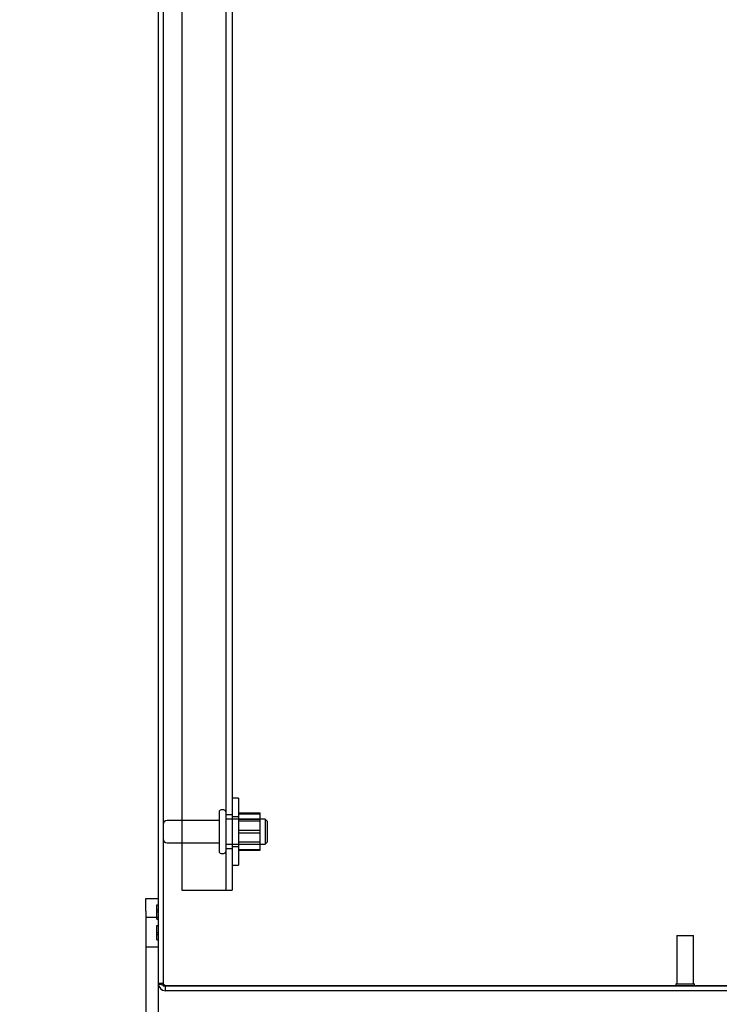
# Model space of a CAD drawing. Header units: inches. Extents: x 1 to 240, y -1 to 159.
# Tile 13 of 103: x 12 to 23, y 68 to 83. Entities that reach past the tile are written whole.
import ezdxf
from ezdxf.enums import TextEntityAlignment as Align
from ezdxf.lldxf.tags import DXFTag

# ---------------------------------------------------------------- set-up
doc = ezdxf.new("R2010")
doc.units = ezdxf.units.IN
doc.header["$MEASUREMENT"] = 0
for name, color, linetype in [('COM40678', 7, 'Continuous'), ('COM43552', 7, 'Continuous'), ('COM43581', 7, 'Continuous'), ('Default', 7, 'Continuous'), ('FET07710', 7, 'Continuous'), ('NTS166105', 7, 'Continuous'), ('STD21878', 7, 'Continuous'), ('STD26094', 7, 'Continuous'), ('WAF25059', 7, 'Continuous')]:
    doc.layers.add(name, color=color, linetype=linetype)
doc.styles.add('SEACAD_Times_New_Roman', font='times.ttf')
tags = doc.linetypes.add('HIDDEN2', pattern=[0.1875, 0.125, -0.0625]).pattern_tags.tags
tags[6:7] = [DXFTag(74, 4), DXFTag(75, 0), DXFTag(340, '0'), DXFTag(46, 0.0), DXFTag(50, 0.0), DXFTag(44, 0.0), DXFTag(45, 0.0)]
tags[4:5] = [DXFTag(74, 4), DXFTag(75, 0), DXFTag(340, '0'), DXFTag(46, 0.0), DXFTag(50, 0.0), DXFTag(44, 0.0), DXFTag(45, 0.0)]
doc.dimstyles.new('HAMMOND_(STH_-_240x160)', dxfattribs={"dimtxt": 1, "dimasz": 1.25, "dimexe": 0.5, "dimexo": 0.5, "dimgap": 0.25, "dimtad": 0, "dimtih": 1, "dimtoh": 1, "dimzin": 0, "dimdsep": 46, "dimtxsty": 'SEACAD_Times_New_Roman', "dimblk1": '_SE_FILLED', "dimblk2": '_SE_FILLED', "dimsah": 1, "dimcen": 0.5, "dimadec": 0, "dimazin": 0, "dimtfac": 0.8, "dimtofl": 0, "dimtmove": 0, "dimatfit": 3, "dimfxl": 1, "dimtolj": 1, "dimtzin": 0, "dimarcsym": 0})

# ---------------------------------------------------------------- blocks, each defined once
blk = doc.blocks.new('SE5')
at = {"layer": 'COM40678', "color": 7, "linetype": 'HIDDEN2'}
for p, q in [((14.547, 96.538), (14.547, 69.538)), ((15.202, 96.538), (15.202, 69.538)), ((15.297, 96.538), (15.297, 69.538)), ((15.297, 70.663), (15.202, 70.663)), ((15.202, 70.163), (15.297, 70.163)), ((14.547, 69.538), (15.172, 69.538)), ((15.172, 69.538), (15.297, 69.538))]:
    blk.add_line(p, q, dxfattribs=at)
at = {"layer": 'COM43552', "color": 7, "linetype": 'Continuous'}
for p, q in [((14.193, 97.93), (14.193, 68.146)), ((14.301, 68.11), (24.014, 68.11)), ((14.301, 68.038), (14.301, 68.11)), ((24.014, 68.11), (14.301, 68.11)), ((24.014, 68.038), (14.301, 68.038))]:
    blk.add_line(p, q, dxfattribs=at)
at = {"layer": 'COM43552', "color": 7, "linetype": 'HIDDEN2'}
for p, q in [((14.265, 97.93), (14.265, 68.146)), ((14.265, 68.146), (14.193, 68.146))]:
    blk.add_line(p, q, dxfattribs=at)
at = {"layer": 'COM43552', "color": 7, "linetype": 'Continuous'}
for radius, start in [(0.108, 180), (0.036, 245.9775)]:
    blk.add_arc((14.301, 68.146), radius, start, 270, dxfattribs=at)
at = {"layer": 'COM43552', "color": 7, "linetype": 'HIDDEN2'}
blk.add_arc((14.301, 68.146), 0.036, 180, 245.9775, dxfattribs=at)
at = {"layer": 'COM43552', "color": 7, "linetype": 'Continuous'}
blk.add_open_spline([(14.301, 68.11), (14.287, 68.113), (14.272, 68.116), (14.246, 68.122), (14.234, 68.125), (14.214, 68.131), (14.206, 68.134), (14.196, 68.14), (14.193, 68.143), (14.193, 68.146)], degree=3, knots=[0, 0, 0, 0, 0.25, 0.25, 0.5, 0.5, 0.75, 0.75, 1, 1, 1, 1], dxfattribs=at)
at = {"layer": 'COM43552', "color": 7, "linetype": 'HIDDEN2'}
blk.add_open_spline([(14.301, 68.11), (14.291, 68.116), (14.282, 68.122), (14.269, 68.134), (14.265, 68.14), (14.265, 68.146)], degree=3, knots=[0, 0, 0, 0, 0.5, 0.5, 1, 1, 1, 1], dxfattribs=at)
at = {"layer": 'COM43581', "color": 7, "linetype": 'HIDDEN2'}
for p, q in [((14.265, 68.146), (14.265, 68.11)), ((14.265, 68.11), (14.301, 68.11))]:
    blk.add_line(p, q, dxfattribs=at)
at = {"layer": 'FET07710', "color": 7, "linetype": 'Continuous'}
for p, q in [((14.006, 69.226), (14.006, 69.413)), ((14.006, 69.413), (14.193, 69.413)), ((14.006, 69.226), (14.006, 67.101)), ((14.193, 68.146), (14.193, 67.101))]:
    blk.add_line(p, q, dxfattribs=at)
at = {"layer": 'FET07710', "color": 7, "linetype": 'HIDDEN2'}
for p, q in [((14.173, 69.32), (14.193, 69.32)), ((14.173, 69.108), (14.173, 69.32)), ((14.193, 69.132), (14.006, 69.132)), ((14.173, 69.243), (14.193, 69.243)), ((14.173, 69.214), (14.193, 69.214)), ((14.173, 69.108), (14.193, 69.108)), ((14.173, 69.011), (14.193, 69.011)), ((14.173, 68.798), (14.173, 69.011)), ((14.173, 68.905), (14.193, 68.905)), ((14.173, 68.876), (14.193, 68.876)), ((14.006, 68.694), (14.193, 68.694)), ((14.173, 68.798), (14.193, 68.798))]:
    blk.add_line(p, q, dxfattribs=at)
at = {"layer": 'NTS166105', "color": 7, "linetype": 'HIDDEN2'}
for p, q in [((15.393, 70.694), (15.713, 70.694)), ((15.393, 70.678), (15.713, 70.678)), ((15.393, 70.6), (15.713, 70.6)), ((15.713, 70.678), (15.713, 70.694)), ((15.713, 70.393), (15.713, 70.678)), ((15.713, 70.567), (15.393, 70.567)), ((15.393, 70.435), (15.713, 70.435)), ((15.393, 70.393), (15.713, 70.393)), ((15.713, 70.134), (15.713, 70.393)), ((15.393, 70.259), (15.713, 70.259)), ((15.393, 70.225), (15.713, 70.225)), ((15.393, 70.147), (15.713, 70.147)), ((15.393, 70.134), (15.713, 70.134))]:
    blk.add_line(p, q, dxfattribs=at)
at = {"layer": 'STD21878', "color": 7, "linetype": 'HIDDEN2'}
for p, q in [((21.936, 68.86), (22.186, 68.86)), ((21.936, 68.86), (21.936, 68.141)), ((22.186, 68.141), (22.186, 68.86)), ((21.92, 68.141), (22.201, 68.141)), ((21.92, 68.141), (21.92, 68.11)), ((22.201, 68.11), (22.201, 68.141))]:
    blk.add_line(p, q, dxfattribs=at)
at = {"layer": 'STD21878', "color": 7, "linetype": 'Continuous'}
for p, q in [((21.92, 68.11), (21.92, 68.11)), ((22.201, 68.11), (22.201, 68.11))]:
    blk.add_line(p, q, dxfattribs=at)
at = {"layer": 'STD26094', "color": 7, "linetype": 'HIDDEN2'}
for p, q in [((15.172, 70.738), (15.132, 70.738)), ((15.102, 70.578), (14.325, 70.578)), ((15.102, 70.708), (15.102, 70.118)), ((15.789, 70.6), (15.202, 70.6)), ((15.789, 70.6), (15.789, 70.225)), ((15.827, 70.563), (15.789, 70.6)), ((15.827, 70.263), (15.827, 70.563)), ((14.325, 70.248), (15.102, 70.248)), ((15.202, 70.225), (15.789, 70.225)), ((15.789, 70.225), (15.827, 70.263)), ((15.132, 70.088), (15.172, 70.088))]:
    blk.add_line(p, q, dxfattribs=at)
for centre, radius, start, end in [((15.132, 70.708), 0.03, 90, 180), ((15.172, 70.708), 0.03, 0, 90), ((14.325, 70.518), 0.06, 90, 180), ((14.325, 70.308), 0.06, 180, 270), ((15.132, 70.118), 0.03, 180, 270), ((15.172, 70.118), 0.03, 270, 0)]:
    blk.add_arc(centre, radius, start, end, dxfattribs=at)
at = {"layer": 'WAF25059', "color": 7, "linetype": 'HIDDEN2'}
for p, q in [((15.393, 70.913), (15.297, 70.913)), ((15.393, 70.913), (15.393, 69.913)), ((15.393, 70.635), (15.297, 70.635)), ((15.297, 70.19), (15.393, 70.19)), ((15.297, 69.913), (15.393, 69.913))]:
    blk.add_line(p, q, dxfattribs=at)
blk = doc.blocks.new('DMBLK2872')
at = {"layer": 'Default', "linetype": 'Continuous'}
for points in [[(8.411, 97.913), (8.828, 97.913), (8.619, 99.163)], [(8.411, 68.163), (8.619, 66.913), (8.828, 68.163)]]:
    blk.add_hatch(color=7, dxfattribs=at).paths.add_polyline_path(points)
at = {"layer": 'Default', "color": 7, "linetype": 'Continuous'}
for p, q in [((13.506, 99.163), (8.119, 99.163)), ((8.619, 83.888), (8.619, 99.163)), ((8.619, 66.913), (8.619, 82.538)), ((13.599, 66.913), (8.119, 66.913))]:
    blk.add_line(p, q, dxfattribs=at)
at = {"layer": 'Default', "color": 7, "linetype": 'Continuous', "style": 'SEACAD_Times_New_Roman'}
blk.add_text('32.25', height=1, dxfattribs=at).set_placement((6.913, 83.538), align=Align.TOP_LEFT)
blk = doc.blocks.new('_SE_FILLED')
at = {"color": 0}
blk.add_line((0, 0), (-1, 0), dxfattribs=at)
blk.add_solid([(0, 0), (-1, -0.1665), (-1, 0.1665), (0, 0)], dxfattribs=at)

msp = doc.modelspace()

# ---------------------------------------------------------------- block references
at = {"layer": 'Default'}
msp.add_blockref('SE5', (0, 0), dxfattribs=at)

# ---------------------------------------------------------------- dimensions: what is measured, and where the dimension line sits
at = {"layer": 'Default', "color": 7, "linetype": 'Continuous'}
dim = msp.add_linear_dim(base=(8.619, 66.913), p1=(14.099, 66.913), p2=(14.193, 99.163), angle=89.8339, text='\\A1;<>', dimstyle='HAMMOND_(STH_-_240x160)', dxfattribs=at)
dim.commit()
dim.dimension.update_dxf_attribs({"geometry": 'DMBLK2872', "text_midpoint": (8.619, 83.038), "dimtype": 161})

doc.saveas('drawing.dxf')
